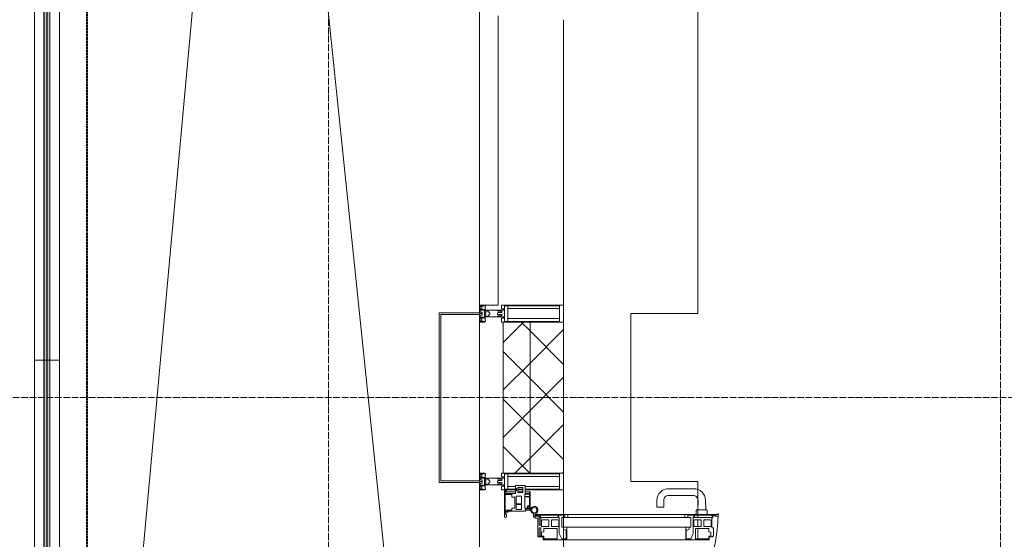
# Model space of a CAD drawing. Header units: millimetres. Extents: x 5617 to 132318, y 7718 to 193536.
# Tile 5 of 81: x 27142 to 30072, y 18378 to 19925. Entities that reach past the tile are written whole.
import ezdxf

# ---------------------------------------------------------------- set-up
doc = ezdxf.new("R2010")
doc.units = ezdxf.units.MM
for name, pattern in [('ADSK_Линия сетки', [25, 20, -2.5, 0, -2.5]), ('Линия сетки', [25, 20, -2.5, 0, -2.5]), ('Штрих_3_1_5_', [4.5, 3, -1.5]), ('Штриховая_ш3 п1_5', [4.5, 3, -1.5])]:
    doc.linetypes.add(name, pattern=pattern)
doc.layers.add('_Разделитель помещений_', color=4, linetype='Штриховая_ш3 п1_5', lineweight=40, true_color=0x00ffff)
for name, color, linetype, lineweight in [('Балясины', 7, 'Continuous', 30), ('Двери', 7, 'Continuous', 18), ('Импосты витража', 7, 'Continuous', 18), ('Колонны', 7, 'Continuous', 18), ('Ограждение', 7, 'Continuous', 18), ('Оси', 7, 'Continuous', 9), ('Панели витража', 7, 'Continuous', 18), ('Перекрытия', 7, 'Continuous', 18), ('Поручни', 7, 'Continuous', 18), ('Стены разрез', 7, 'Continuous', 40), ('Стены штриховка', 7, 'Continuous', 40), ('Элементы узлов', 7, 'Continuous', 18)]:
    doc.layers.add(name, color=color, linetype=linetype, lineweight=lineweight)
pattern_1 = [(45, (0, 0), (-70.71068, 70.71068), []), (135, (0, 0), (-70.71068, -70.71068), [])]

# ---------------------------------------------------------------- blocks, each defined once
blk = doc.blocks.new('135_SLK_K4_AR_rvt-1-МКСС_К4_L13_45_000_')
at = {"layer": '_Разделитель помещений_', "color": 131, "linetype": 'Штрих_3_1_5_', "true_color": 0xaaffff}
for q in [(94432.5, 23882.5), (94432.5, 23850)]:
    blk.add_line((94432.5, 15682.5), q, dxfattribs=at)
at = {"layer": 'Перекрытия', "color": 253, "true_color": 0xaaaaaa}
for p, q in [((96249.8, 20325), (96249.8, 19050)), ((96249.8, 19050), (96049.8, 19050)), ((96049.8, 19050), (96049.8, 18550)), ((96049.8, 18550), (96249.8, 18550)), ((96249.8, 18550), (96249.8, 18452.5)), ((96249.8, 18450.4), (96249.8, 18443.4)), ((96249.8, 18436.4), (96249.8, 18416.5)), ((96249.8, 18410.1), (96249.8, 18379.4))]:
    blk.add_line(p, q, dxfattribs=at)
blk = doc.blocks.new('Ограждение - 18Lx18W-7431883-МКСС_К4_L13_45_000_')
at = {"layer": 'Балясины', "color": 253, "lineweight": 5, "true_color": 0xaaaaaa}
for p, q in [((9, 9), (-9, 9)), ((-9, 9), (-9, -9)), ((9, -9), (9, 9)), ((-9, -9), (9, -9))]:
    blk.add_line(p, q, dxfattribs=at)
blk = doc.blocks.new('Ограждение - Ограждение-5832298-МКСС_К4_L13_45_000_')
at = {"layer": 'Ограждение', "lineweight": 5}
h = blk.add_hatch(color=256, dxfattribs=at)
h.paths.add_polyline_path([(11554, 200), (11562, 200), (11562, 1846.75), (11554, 1846.75), (11554, 381.04)])
h.paths.add_polyline_path([(11554, 1864.75), (11562, 1864.75), (11562, 3511.5), (11554, 3511.5)])
h = blk.add_hatch(color=256, dxfattribs=at)
h.paths.add_polyline_path([(11563, 200), (11571, 200), (11571, 1846.75), (11563, 1846.75), (11563, 381.04)])
h.paths.add_polyline_path([(11563, 1864.75), (11571, 1864.75), (11571, 3511.5), (11563, 3511.5)])
at = {"layer": 'Поручни', "color": 253, "lineweight": 5, "true_color": 0xaaaaaa}
for p, q in [((11525, 200), (11525, 3511.5)), ((11525, 3511.5), (11553.5, 3511.5)), ((11553.5, 1864.75), (11553.5, 3511.5)), ((11562, 3511.5), (11554, 3511.5)), ((11554, 3511.5), (11554, 1864.75)), ((11562, 1864.75), (11562, 3511.5)), ((11562, 3511.5), (11563, 3511.5)), ((11571, 3511.5), (11563, 3511.5)), ((11563, 3511.5), (11563, 1864.75)), ((11571, 1864.75), (11571, 3511.5)), ((11571.5, 1864.75), (11571.5, 3511.5)), ((11571.5, 3511.5), (11600, 3511.5)), ((11600, 3511.5), (11600, 200)), ((11553.5, 200), (11553.5, 1846.75)), ((11554, 1846.75), (11554, 200)), ((11562, 200), (11562, 1846.75)), ((11563, 1846.75), (11563, 200)), ((11571, 200), (11571, 1846.75)), ((11571.5, 200), (11571.5, 1846.75)), ((11553.5, 200), (11525, 200)), ((11554, 200), (11562, 200)), ((11563, 200), (11571, 200)), ((11600, 200), (11571.5, 200))]:
    blk.add_line(p, q, dxfattribs=at)
at = {"rotation": 180}
blk.add_blockref('Ограждение - 18Lx18W-7431883-МКСС_К4_L13_45_000_', (11562.5, 1855.75), dxfattribs=at)
blk = doc.blocks.new('Ограждение - Ограждение-5832304-МКСС_К4_L13_45_000_')
at = {"layer": 'Ограждение', "lineweight": 5}
h = blk.add_hatch(color=256, dxfattribs=at)
h.paths.add_polyline_path([(11554, 3511.5), (11562, 3511.5), (11562, 5202.5), (11554, 5202.5), (11554, 3968.7)])
h.paths.add_polyline_path([(11554, 5220.5), (11562, 5220.5), (11562, 6911.5), (11554, 6911.5), (11554, 6360.5)])
h = blk.add_hatch(color=256, dxfattribs=at)
h.paths.add_polyline_path([(11563, 3511.5), (11571, 3511.5), (11571, 5202.5), (11563, 5202.5), (11563, 3968.7)])
h.paths.add_polyline_path([(11563, 5220.5), (11571, 5220.5), (11571, 6911.5), (11563, 6911.5), (11563, 6360.5)])
at = {"layer": 'Поручни', "color": 253, "lineweight": 5, "true_color": 0xaaaaaa}
for p, q in [((11525, 3511.5), (11525, 6911.5)), ((11525, 6911.5), (11553.5, 6911.5)), ((11553.5, 5220.5), (11553.5, 6911.5)), ((11562, 6911.5), (11554, 6911.5)), ((11554, 6911.5), (11554, 5220.5)), ((11562, 5220.5), (11562, 6911.5)), ((11562, 6911.5), (11563, 6911.5)), ((11571, 6911.5), (11563, 6911.5)), ((11563, 6911.5), (11563, 5220.5)), ((11571, 5220.5), (11571, 6911.5)), ((11571.5, 5220.5), (11571.5, 6911.5)), ((11571.5, 6911.5), (11600, 6911.5)), ((11600, 6911.5), (11600, 3511.5)), ((11553.5, 3511.5), (11553.5, 5202.5)), ((11554, 5202.5), (11554, 3511.5)), ((11562, 3511.5), (11562, 5202.5)), ((11563, 5202.5), (11563, 3511.5)), ((11571, 3511.5), (11571, 5202.5)), ((11571.5, 3511.5), (11571.5, 5202.5)), ((11553.5, 3511.5), (11525, 3511.5)), ((11554, 3511.5), (11562, 3511.5)), ((11563, 3511.5), (11562, 3511.5)), ((11563, 3511.5), (11571, 3511.5)), ((11600, 3511.5), (11571.5, 3511.5))]:
    blk.add_line(p, q, dxfattribs=at)
at = {"rotation": 180}
blk.add_blockref('Ограждение - 18Lx18W-7431883-МКСС_К4_L13_45_000_', (11562.5, 5211.5), dxfattribs=at)
blk = doc.blocks.new('A_SLK_PAN_Type1 - Прямой тип панели-6537306-МКСС_К4_L13_45_000_')
at = {"layer": 'Колонны', "lineweight": 5}
for p, q in [((-252.5, 120), (252.5, 120)), ((-252.5, 0), (-252.5, 120)), ((252.5, 120), (252.5, 0)), ((-247.5, 115), (-247.5, 0)), ((247.5, 115), (-247.5, 115)), ((247.5, 0), (247.5, 115)), ((-247.5, 0), (-252.5, 0)), ((252.5, 0), (247.5, 0))]:
    blk.add_line(p, q, dxfattribs=at)
blk = doc.blocks.new('A_PAN_ALU_Door_Double - EXT_1_Double_EQ п-6_1-7495971-МКСС_К4_L13_45_000_')
at = {"layer": 'Двери', "color": 253, "lineweight": 5, "true_color": 0xaaaaaa}
for p, q in [((-535, 610.6), (-535, 710.1)), ((-535, 710.1), (-529.9, 710.1)), ((-535, 610.6), (-535, 710.1)), ((-535, 710.1), (-529.9, 710.1)), ((-529.9, 710.1), (-529.9, 700.2)), ((-529.9, 710.1), (-529.9, 700.2)), ((535, 710.1), (529.9, 710.1)), ((529.9, 710.1), (529.9, 700.2)), ((535, 710.1), (529.9, 710.1)), ((529.9, 710.1), (529.9, 700.2)), ((535, 610.6), (535, 710.1)), ((535, 610.6), (535, 710.1)), ((-532.9, 701.5), (-532.9, 693.6)), ((-531, 701.5), (-532.9, 701.5)), ((-532.9, 701.5), (-532.9, 693.6)), ((-531, 701.5), (-532.9, 701.5)), ((-532.9, 693.6), (-524.2, 693.6)), ((-532.9, 693.6), (-524.2, 693.6)), ((-532.9, 691.9), (-532.9, 639.4)), ((-525.9, 691.9), (-532.9, 691.9)), ((-532.9, 691.9), (-532.9, 639.4)), ((-525.9, 691.9), (-532.9, 691.9)), ((-531, 700.2), (-531, 701.5)), ((-531, 700.2), (-531, 701.5)), ((-529.9, 700.2), (-531, 700.2)), ((-529.9, 700.2), (-531, 700.2)), ((-525.9, 639.4), (-525.9, 691.9)), ((-525.9, 639.4), (-525.9, 691.9)), ((-524.2, 693.6), (-524.2, 690.6)), ((-524.2, 693.6), (-524.2, 690.6)), ((-524.2, 690.6), (-494.8, 690.6)), ((-524.2, 690.6), (-494.8, 690.6)), ((-517.3, 688.8), (-518.9, 686.1)), ((-517.3, 688.8), (-518.9, 686.1)), ((-518.9, 686.1), (-518.9, 667.1)), ((-518.9, 686.1), (-518.9, 667.1)), ((-499, 688.8), (-517.3, 688.8)), ((-499, 688.8), (-517.3, 688.8)), ((-499, 667.1), (-499, 688.8)), ((-499, 667.1), (-499, 688.8)), ((-494.8, 696.1), (-469.8, 696.1)), ((-494.8, 690.6), (-494.8, 696.1)), ((-494.8, 696.1), (-469.8, 696.1)), ((-494.8, 690.6), (-494.8, 696.1)), ((-482.5, 681.7), (-492.6, 681.7)), ((-482.5, 681.7), (-492.6, 681.7)), ((-492.6, 681.7), (-492.6, 642.2)), ((-492.6, 681.7), (-492.6, 642.2)), ((-482.4, 688.4), (-482.5, 681.7)), ((-482.4, 688.4), (-482.5, 681.7)), ((-470, 688.4), (-482.4, 688.4)), ((-470, 688.4), (-482.4, 688.4)), ((-470, 681.8), (-470, 688.4)), ((-470, 681.8), (-470, 688.4)), ((-461.9, 681.8), (-470, 681.8)), ((-461.9, 681.8), (-470, 681.8)), ((-469.8, 696.1), (-469.8, 693.1)), ((-469.8, 696.1), (-469.8, 693.1)), ((-469.8, 693.1), (-468.4, 693.1)), ((-469.8, 693.1), (-468.4, 693.1)), ((-468.4, 693.1), (-468.4, 683.5)), ((-468.4, 693.1), (-468.4, 683.5)), ((-468.4, 683.5), (-459.5, 683.5)), ((-468.4, 683.5), (-459.5, 683.5)), ((-461.9, 642.2), (-461.9, 681.8)), ((-461.9, 642.2), (-461.9, 681.8)), ((-459.5, 683.5), (-459.5, 613.6)), ((-459.5, 683.5), (-459.5, 613.6)), ((468.4, 683.5), (459.5, 683.5)), ((459.5, 683.5), (459.5, 613.6)), ((468.4, 683.5), (459.5, 683.5)), ((459.5, 683.5), (459.5, 613.6)), ((461.8, 642.2), (461.8, 681.8)), ((461.8, 681.8), (470, 681.8)), ((461.8, 642.2), (461.8, 681.8)), ((461.8, 681.8), (470, 681.8)), ((469.8, 693.1), (468.4, 693.1)), ((468.4, 693.1), (468.4, 683.5)), ((469.8, 693.1), (468.4, 693.1)), ((468.4, 693.1), (468.4, 683.5)), ((494.8, 696.1), (469.8, 696.1)), ((469.8, 696.1), (469.8, 693.1)), ((494.8, 696.1), (469.8, 696.1)), ((469.8, 696.1), (469.8, 693.1)), ((470, 681.8), (470, 688.4)), ((470, 688.4), (482.4, 688.4)), ((470, 681.8), (470, 688.4)), ((470, 688.4), (482.4, 688.4)), ((482.4, 688.4), (482.5, 681.7)), ((482.4, 688.4), (482.5, 681.7)), ((482.5, 681.7), (492.6, 681.7)), ((482.5, 681.7), (492.6, 681.7)), ((492.6, 681.7), (492.6, 642.2)), ((492.6, 681.7), (492.6, 642.2)), ((494.8, 690.6), (494.8, 696.1)), ((494.8, 690.6), (494.8, 696.1)), ((524.2, 690.6), (494.8, 690.6)), ((524.2, 690.6), (494.8, 690.6)), ((499, 667.1), (499, 688.8)), ((499, 688.8), (517.3, 688.8)), ((499, 667.1), (499, 688.8)), ((499, 688.8), (517.3, 688.8)), ((517.3, 688.8), (518.9, 686.1)), ((517.3, 688.8), (518.9, 686.1)), ((518.9, 686.1), (518.9, 667.1)), ((518.9, 686.1), (518.9, 667.1)), ((532.9, 693.6), (524.2, 693.6)), ((524.2, 693.6), (524.2, 690.6)), ((532.9, 693.6), (524.2, 693.6)), ((524.2, 693.6), (524.2, 690.6)), ((525.9, 639.4), (525.9, 691.9)), ((525.9, 691.9), (532.9, 691.9)), ((525.9, 639.4), (525.9, 691.9)), ((525.9, 691.9), (532.9, 691.9)), ((529.9, 700.2), (531, 700.2)), ((529.9, 700.2), (531, 700.2)), ((531, 700.2), (531, 701.5)), ((531, 701.5), (532.9, 701.5)), ((531, 700.2), (531, 701.5)), ((531, 701.5), (532.9, 701.5)), ((532.9, 701.5), (532.9, 693.6)), ((532.9, 701.5), (532.9, 693.6)), ((532.9, 691.9), (532.9, 639.4)), ((532.9, 691.9), (532.9, 639.4)), ((-518.9, 667.1), (-499, 667.1)), ((-518.9, 667.1), (-499, 667.1)), ((-518.9, 659.2), (-518.9, 640.2)), ((-499, 659.2), (-518.9, 659.2)), ((-518.9, 659.2), (-518.9, 640.2)), ((-499, 659.2), (-518.9, 659.2)), ((-499, 637.5), (-499, 659.2)), ((-499, 637.5), (-499, 659.2)), ((518.9, 667.1), (499, 667.1)), ((518.9, 667.1), (499, 667.1)), ((499, 659.2), (518.9, 659.2)), ((499, 637.5), (499, 659.2)), ((499, 659.2), (518.9, 659.2)), ((499, 637.5), (499, 659.2)), ((518.9, 659.2), (518.9, 640.2)), ((518.9, 659.2), (518.9, 640.2)), ((-535, 244.2), (-535, 628.6)), ((-532.9, 639.4), (-525.9, 639.4)), ((-532.9, 639.4), (-525.9, 639.4)), ((-532.9, 637.7), (-532.9, 619.7)), ((-526.6, 637.7), (-532.9, 637.7)), ((-532.9, 637.7), (-532.9, 619.7)), ((-526.6, 637.7), (-532.9, 637.7)), ((-532.9, 619.7), (-525.9, 619.7)), ((-532.9, 619.7), (-525.9, 619.7)), ((-526.6, 635.7), (-526.6, 637.7)), ((-526.6, 635.7), (-526.6, 637.7)), ((-477.6, 635.7), (-526.6, 635.7)), ((-477.6, 635.7), (-526.6, 635.7)), ((-525.9, 628.6), (-497.2, 628.6)), ((-525.9, 244.2), (-525.9, 628.6)), ((-525.9, 619.7), (-525.9, 610.6)), ((-525.9, 619.7), (-525.9, 610.6)), ((-518.9, 640.2), (-517.3, 637.5)), ((-518.9, 640.2), (-517.3, 637.5)), ((-517.3, 637.5), (-499, 637.5)), ((-517.3, 637.5), (-499, 637.5)), ((-497.2, 628.6), (-497.2, 244.2)), ((-497.2, 623.2), (-490.6, 623.2)), ((-497.2, 613.6), (-497.2, 623.2)), ((-497.2, 623.2), (-490.6, 623.2)), ((-497.2, 613.6), (-497.2, 623.2)), ((-492.6, 642.2), (-461.9, 642.2)), ((-492.6, 642.2), (-461.9, 642.2)), ((-490.6, 623.2), (-488.3, 617.1)), ((-490.6, 623.2), (-488.3, 617.1)), ((-488.3, 617.1), (-488.3, 615.1)), ((-488.3, 617.1), (-488.3, 615.1)), ((-461.8, 628.1), (-477.6, 635.7)), ((-461.8, 628.1), (-477.6, 635.7)), ((-461.8, 615.1), (-461.8, 628.1)), ((-461.8, 615.1), (-461.8, 628.1)), ((461.8, 628.1), (477.6, 635.7)), ((461.8, 628.1), (477.6, 635.7)), ((461.8, 615.1), (461.8, 628.1)), ((461.8, 615.1), (461.8, 628.1)), ((492.6, 642.2), (461.8, 642.2)), ((492.6, 642.2), (461.8, 642.2)), ((477.6, 635.7), (526.6, 635.7)), ((477.6, 635.7), (526.6, 635.7)), ((490.6, 623.2), (488.3, 617.1)), ((490.6, 623.2), (488.3, 617.1)), ((488.3, 617.1), (488.3, 615.1)), ((488.3, 617.1), (488.3, 615.1)), ((497.2, 623.2), (490.6, 623.2)), ((497.2, 623.2), (490.6, 623.2)), ((497.2, 628.6), (497.2, 244.2)), ((525.9, 628.6), (497.2, 628.6)), ((497.2, 613.6), (497.2, 623.2)), ((497.2, 613.6), (497.2, 623.2)), ((517.3, 637.5), (499, 637.5)), ((517.3, 637.5), (499, 637.5)), ((518.9, 640.2), (517.3, 637.5)), ((518.9, 640.2), (517.3, 637.5)), ((532.9, 639.4), (525.9, 639.4)), ((532.9, 639.4), (525.9, 639.4)), ((525.9, 244.2), (525.9, 628.6)), ((532.9, 619.7), (525.9, 619.7)), ((525.9, 619.7), (525.9, 610.6)), ((532.9, 619.7), (525.9, 619.7)), ((525.9, 619.7), (525.9, 610.6)), ((526.6, 635.7), (526.6, 637.7)), ((526.6, 637.7), (532.9, 637.7)), ((526.6, 635.7), (526.6, 637.7)), ((526.6, 637.7), (532.9, 637.7)), ((532.9, 637.7), (532.9, 619.7)), ((532.9, 637.7), (532.9, 619.7)), ((535, 244.2), (535, 628.6)), ((-525.9, 610.6), (-535, 610.6)), ((-525.9, 610.6), (-535, 610.6)), ((-459.5, 613.6), (-497.2, 613.6)), ((-459.5, 613.6), (-497.2, 613.6)), ((-488.3, 615.1), (-461.8, 615.1)), ((-488.3, 615.1), (-461.8, 615.1)), ((-459.5, 613.6), (-459.5, 259.2)), ((459.5, 613.6), (497.2, 613.6)), ((459.5, 613.6), (497.2, 613.6)), ((459.5, 613.6), (459.5, 259.2)), ((488.3, 615.1), (461.8, 615.1)), ((488.3, 615.1), (461.8, 615.1)), ((525.9, 610.6), (535, 610.6)), ((525.9, 610.6), (535, 610.6)), ((-535, 262.2), (-525.9, 262.2)), ((-535, 164.2), (-535, 262.2)), ((-532.9, 253.1), (-532.9, 235.1)), ((-525.9, 253.1), (-532.9, 253.1)), ((-532.9, 235.1), (-526.6, 235.1)), ((-526.6, 237), (-477.6, 237)), ((-526.6, 235.1), (-526.6, 237)), ((-525.9, 262.2), (-525.9, 253.1)), ((-525.9, 244.2), (-497.2, 244.2)), ((-517.3, 235.3), (-518.9, 232.6)), ((-499, 235.3), (-517.3, 235.3)), ((-499, 213.6), (-499, 235.3)), ((-497.2, 259.2), (-459.5, 259.2)), ((-497.2, 249.6), (-497.2, 259.2)), ((-490.6, 249.6), (-497.2, 249.6)), ((-488.3, 255.7), (-490.6, 249.6)), ((-488.3, 257.7), (-488.3, 255.7)), ((-461.8, 257.7), (-488.3, 257.7)), ((-477.6, 237), (-461.8, 244.7)), ((-461.8, 244.7), (-461.8, 257.7)), ((-459.5, 259.2), (-459.5, 189.3)), ((497.2, 259.2), (459.5, 259.2)), ((459.5, 259.2), (459.5, 189.3)), ((461.8, 244.7), (461.8, 257.7)), ((461.8, 257.7), (488.3, 257.7)), ((477.6, 237), (461.8, 244.7)), ((526.6, 237), (477.6, 237)), ((488.3, 257.7), (488.3, 255.7)), ((488.3, 255.7), (490.6, 249.6)), ((490.6, 249.6), (497.2, 249.6)), ((497.2, 249.6), (497.2, 259.2)), ((525.9, 244.2), (497.2, 244.2)), ((499, 213.6), (499, 235.3)), ((499, 235.3), (517.3, 235.3)), ((517.3, 235.3), (518.9, 232.6)), ((535, 262.2), (525.9, 262.2)), ((525.9, 262.2), (525.9, 253.1)), ((525.9, 253.1), (532.9, 253.1)), ((526.6, 235.1), (526.6, 237)), ((532.9, 235.1), (526.6, 235.1)), ((532.9, 253.1), (532.9, 235.1)), ((535, 164.2), (535, 262.2)), ((-532.9, 233.4), (-532.9, 180.9)), ((-525.9, 233.4), (-532.9, 233.4)), ((-525.9, 180.9), (-525.9, 233.4)), ((-518.9, 232.6), (-518.9, 213.6)), ((-518.9, 213.6), (-499, 213.6)), ((-518.9, 205.7), (-518.9, 186.7)), ((-499, 205.7), (-518.9, 205.7)), ((-499, 184), (-499, 205.7)), ((-492.6, 230.6), (-492.6, 191)), ((-461.9, 230.6), (-492.6, 230.6)), ((-461.9, 191), (-461.9, 230.6)), ((461.8, 191), (461.8, 230.6)), ((461.8, 230.6), (492.6, 230.6)), ((492.6, 230.6), (492.6, 191)), ((518.9, 213.6), (499, 213.6)), ((499, 205.7), (518.9, 205.7)), ((499, 184), (499, 205.7)), ((518.9, 232.6), (518.9, 213.6)), ((518.9, 205.7), (518.9, 186.7)), ((525.9, 233.4), (532.9, 233.4)), ((525.9, 180.9), (525.9, 233.4)), ((532.9, 233.4), (532.9, 180.9)), ((-532.9, 180.9), (-525.9, 180.9)), ((-532.9, 179.2), (-532.9, 164.2)), ((-524.2, 179.2), (-532.9, 179.2)), ((-526.8, 177.5), (-502.6, 177.5)), ((-524.2, 182.2), (-524.2, 179.2)), ((-502.6, 182.2), (-524.2, 182.2)), ((-518.9, 186.7), (-517.3, 184)), ((-517.3, 184), (-499, 184)), ((-502.6, 177.5), (-502.6, 182.2)), ((-494.8, 182.2), (-494.8, 176.7)), ((-469.8, 182.2), (-494.8, 182.2)), ((-494.8, 176.7), (-469.8, 176.7)), ((-492.6, 191), (-482.5, 191)), ((-482.5, 191), (-482.4, 184.4)), ((-482.4, 184.4), (-470, 184.4)), ((-470, 191), (-461.9, 191)), ((-470, 184.4), (-470, 191)), ((-469.8, 176.7), (-469.8, 182.2)), ((-468.4, 189.3), (-468.4, 173.3)), ((-459.5, 189.3), (-468.4, 189.3)), ((459.5, 189.3), (468.4, 189.3)), ((470, 191), (461.8, 191)), ((468.4, 189.3), (468.4, 173.3)), ((469.8, 182.2), (494.8, 182.2)), ((469.8, 176.7), (469.8, 182.2)), ((494.8, 176.7), (469.8, 176.7)), ((470, 184.4), (470, 191)), ((482.4, 184.4), (470, 184.4)), ((482.5, 191), (482.4, 184.4)), ((492.6, 191), (482.5, 191)), ((494.8, 182.2), (494.8, 176.7)), ((517.3, 184), (499, 184)), ((502.6, 177.5), (502.6, 182.2)), ((502.6, 182.2), (524.2, 182.2)), ((526.8, 177.5), (502.6, 177.5)), ((518.9, 186.7), (517.3, 184)), ((524.2, 182.2), (524.2, 179.2)), ((524.2, 179.2), (532.9, 179.2)), ((532.9, 180.9), (525.9, 180.9)), ((532.9, 179.2), (532.9, 164.2)), ((-526.4, 160.7), (-536.6, 160.7)), ((-532.9, 164.2), (-529.9, 164.2)), ((-529.9, 164.2), (-529.9, 174.5)), ((-526.4, 165.6), (-526.4, 160.7)), ((-523.7, 165.6), (-526.4, 165.6)), ((-523.7, 173.3), (-523.7, 165.6)), ((-468.4, 173.3), (-523.7, 173.3)), ((468.4, 173.3), (523.7, 173.3)), ((523.7, 173.3), (523.7, 165.6)), ((523.7, 165.6), (526.4, 165.6)), ((526.4, 165.6), (526.4, 160.7)), ((526.4, 160.7), (536.6, 160.7)), ((529.9, 164.2), (529.9, 174.5)), ((532.9, 164.2), (529.9, 164.2))]:
    blk.add_line(p, q, dxfattribs=at)
at = {"layer": 'Двери', "lineweight": 5}
for p, q in [((-548.9, 674.8), (-548.9, 647.2)), ((-534.9, 677.3), (-546.4, 677.3)), ((534.9, 677.3), (546.4, 677.3)), ((548.9, 674.8), (548.9, 647.2)), ((-548.9, 672.9), (-577.7, 671.9)), ((-575.8, 650), (-548.9, 649)), ((-546.4, 644.8), (-534.9, 644.8)), ((546.4, 644.8), (534.9, 644.8)), ((548.9, 672.9), (577.7, 671.9)), ((575.8, 650), (548.9, 649)), ((-611.4, 636.9), (-611.4, 562.8)), ((-591.4, 562.8), (-591.4, 635)), ((591.4, 562.8), (591.4, 635)), ((611.4, 636.9), (611.4, 562.8)), ((-556.4, 547.8), (-576.4, 547.8)), ((-576.4, 527.8), (-556.4, 527.8)), ((-556.4, 527.8), (-556.4, 547.8)), ((556.4, 527.8), (556.4, 547.8)), ((556.4, 547.8), (576.3, 547.8)), ((576.3, 527.8), (556.4, 527.8))]:
    blk.add_line(p, q, dxfattribs=at)
at = {"layer": 'Двери', "color": 254, "lineweight": 5, "true_color": 0xd4d4d4}
for centre, start, end in [((-547.5, 162.6), 359.2653, 89.0204), ((547.5, 162.6), 90.9796, 180.7347)]:
    blk.add_arc(centre, 547.5, start, end, dxfattribs=at)
at = {"layer": 'Двери', "lineweight": 5}
for centre, radius, start, end in [((-546.4, 674.8), 2.5, 90, 180), ((546.4, 674.8), 2.5, 360, 90), ((-576.4, 636.9), 35, 92.1945, 180), ((-576.4, 635), 15, 87.8056, 180), ((-546.4, 647.2), 2.5, 180, 270), ((546.4, 647.2), 2.5, 270, 360), ((576.3, 635), 15, 0, 92.1944), ((576.3, 636.9), 35, 360, 87.8055), ((-576.4, 562.8), 35, 180, 270), ((-576.4, 562.8), 15, 180, 270), ((576.3, 562.8), 35, 270, 360), ((576.3, 562.8), 15, 270, 360)]:
    blk.add_arc(centre, radius, start, end, dxfattribs=at)
at = {"layer": 'Двери', "color": 253, "lineweight": 5, "true_color": 0xaaaaaa}
for centre, radius, start, end in [((-526.8, 174.5), 3, 90, 180), ((526.8, 174.5), 3, 360, 90), ((-547.5, 162.7), 11, 16.047, 350.0284), ((-547.5, 162.6), 8, 90, 270), ((-547.5, 162.6), 8, 270, 90), ((-535, 166.3), 2.03, 196.0721, 270), ((535, 166.3), 2.03, 270, 343.9279), ((547.5, 162.7), 11, 189.9716, 163.953), ((547.5, 162.6), 8, 90, 270), ((547.5, 162.6), 8, 270, 90)]:
    blk.add_arc(centre, radius, start, end, dxfattribs=at)
at = {"layer": 'Панели витража', "color": 253, "lineweight": 5, "true_color": 0xaaaaaa}
for p, q in [((-551.5, 150), (-602.5, 150)), ((-602.5, 150), (-602.5, 148.5)), ((-602.5, 148.5), (-597.1, 148.5)), ((-602.5, 148.5), (-602.5, 135.1)), ((-597.1, 148.5), (-597.1, 135.1)), ((-595.5, 134.5), (-595.5, 148.2)), ((-595.5, 148.2), (-588.5, 148.2)), ((-588.5, 148.2), (-588.5, 134.5)), ((-587.1, 134.2), (-587.1, 148.4)), ((-587.1, 148.4), (-560.1, 148.4)), ((-560.1, 148.4), (-560.1, 142.8)), ((-558.8, 148.7), (-552.8, 148.7)), ((-558.8, 144.4), (-558.8, 148.7)), ((-552.8, 148.7), (-552.8, 144.4)), ((-551.5, 136.5), (-551.5, 150)), ((-547.5, 150), (-551.5, 150)), ((-547.5, 136.5), (-547.5, 150)), ((547.5, 150), (547.5, 136.5)), ((551.5, 150), (547.5, 150)), ((602.5, 150), (551.5, 150)), ((551.5, 150), (551.5, 136.5)), ((552.8, 144.4), (552.8, 148.7)), ((552.8, 148.7), (558.8, 148.7)), ((558.8, 148.7), (558.8, 144.4)), ((560.1, 142.8), (560.1, 148.4)), ((560.1, 148.4), (587.1, 148.4)), ((587.1, 148.4), (587.1, 134.2)), ((588.5, 148.2), (595.5, 148.2)), ((588.5, 134.5), (588.5, 148.2)), ((595.5, 148.2), (595.5, 134.5)), ((597.1, 135.1), (597.1, 148.5)), ((597.1, 148.5), (602.5, 148.5)), ((602.5, 148.5), (602.5, 150)), ((602.5, 135.1), (602.5, 148.5)), ((-597.1, 135.1), (-620.5, 135.1)), ((-620.5, 135.1), (-620.5, 106.6)), ((-615.4, 113.4), (-615.4, 128.4)), ((-615.4, 128.4), (-600.4, 128.4)), ((-602.5, 128.4), (-602.5, 113.4)), ((-600.4, 128.4), (-600.4, 113.4)), ((-588.5, 134.5), (-595.5, 134.5)), ((-589.1, 108.8), (-589.1, 125)), ((-589.1, 125), (-566.4, 125)), ((-553.1, 134.2), (-587.1, 134.2)), ((-566.4, 125), (-566.4, 108.8)), ((-564.2, 108.8), (-564.2, 125)), ((-564.2, 125), (-549.9, 125)), ((-560.1, 142.8), (-553.1, 142.8)), ((-552.8, 144.4), (-558.8, 144.4)), ((-553.1, 142.8), (-553.1, 134.2)), ((-544.5, 136.5), (-551.5, 136.5)), ((-549.9, 125), (-549.9, 108.8)), ((-544.5, 84.8), (-544.5, 136.5)), ((551.5, 136.5), (544.5, 136.5)), ((544.5, 136.5), (544.5, 84.8)), ((549.9, 125), (564.2, 125)), ((549.9, 108.8), (549.9, 125)), ((558.8, 144.4), (552.8, 144.4)), ((553.1, 134.2), (553.1, 142.8)), ((553.1, 142.8), (560.1, 142.8)), ((587.1, 134.2), (553.1, 134.2)), ((564.2, 125), (564.2, 108.8)), ((566.4, 125), (589.1, 125)), ((566.4, 108.8), (566.4, 125)), ((595.5, 134.5), (588.5, 134.5)), ((589.1, 125), (589.1, 108.8)), ((620.5, 135.1), (597.1, 135.1)), ((600.4, 128.4), (615.4, 128.4)), ((600.4, 113.4), (600.4, 128.4)), ((602.5, 113.4), (602.5, 128.4)), ((615.4, 128.4), (615.4, 113.4)), ((620.5, 106.6), (620.5, 135.1)), ((-620.5, 106.6), (-611.5, 106.6)), ((-600.4, 113.4), (-615.4, 113.4)), ((-611.5, 106.6), (-611.5, 110.1)), ((-611.5, 110.1), (-604.5, 110.1)), ((-604.5, 110.1), (-604.5, 106.6)), ((-604.5, 106.6), (-597.5, 106.6)), ((-602.5, 106.6), (-602.5, 76.7)), ((-597.5, 106.6), (-597.5, 76.7)), ((-593.7, 76.3), (-593.7, 95.5)), ((-593.7, 95.5), (-586.5, 95.5)), ((-566.4, 108.8), (-589.1, 108.8)), ((-586.5, 95.5), (-586.5, 105)), ((-586.5, 105), (-553.3, 105)), ((-549.9, 108.8), (-564.2, 108.8)), ((-553.3, 105), (-553.3, 95.5)), ((-553.3, 95.5), (-547, 95.5)), ((-547.5, 76.2), (-547.5, 95.5)), ((-547, 95.5), (-547, 89)), ((-547, 89), (-546.2, 88.2)), ((-546.2, 88.2), (-546.2, 83.1)), ((546.2, 88.2), (547, 89)), ((546.2, 83.1), (546.2, 88.2)), ((547, 89), (547, 95.5)), ((547, 95.5), (553.3, 95.5)), ((547.5, 95.5), (547.5, 76.2)), ((564.2, 108.8), (549.9, 108.8)), ((553.3, 95.5), (553.3, 105)), ((553.3, 105), (586.5, 105)), ((589.1, 108.8), (566.4, 108.8)), ((586.5, 105), (586.5, 95.5)), ((586.5, 95.5), (593.7, 95.5)), ((593.7, 95.5), (593.7, 76.3)), ((597.5, 76.7), (597.5, 106.6)), ((597.5, 106.6), (604.5, 106.6)), ((615.4, 113.4), (600.4, 113.4)), ((602.5, 76.7), (602.5, 106.6)), ((604.5, 106.6), (604.5, 110.1)), ((604.5, 110.1), (611.5, 110.1)), ((611.5, 110.1), (611.5, 106.6)), ((611.5, 106.6), (620.5, 106.6)), ((-604, 79.5), (-605.5, 79.5)), ((-605.5, 79.5), (-605.5, 74.5)), ((-605.5, 74.5), (-526.5, 74.5)), ((-604, 76.7), (-604, 79.5)), ((-597.5, 76.7), (-604, 76.7)), ((-543.2, 76.3), (-593.7, 76.3)), ((-546.2, 83.1), (-543.2, 83.1)), ((-541.5, 84.8), (-544.5, 84.8)), ((-543.2, 83.1), (-543.2, 76.3)), ((-541.5, 76.5), (-541.5, 84.8)), ((-535.1, 76.5), (-541.5, 76.5)), ((-526.5, 79.5), (-535.1, 79.5)), ((-535.1, 79.5), (-535.1, 76.5)), ((-526.5, 74.5), (-526.5, 79.5)), ((535.1, 79.5), (526.5, 79.5)), ((526.5, 79.5), (526.5, 74.5)), ((526.5, 74.5), (605.5, 74.5)), ((535.1, 76.5), (535.1, 79.5)), ((541.5, 76.5), (535.1, 76.5)), ((544.5, 84.8), (541.5, 84.8)), ((541.5, 84.8), (541.5, 76.5)), ((543.2, 76.3), (543.2, 83.1)), ((543.2, 83.1), (546.2, 83.1)), ((593.7, 76.3), (543.2, 76.3)), ((604, 76.7), (597.5, 76.7)), ((605.5, 79.5), (604, 79.5)), ((604, 79.5), (604, 76.7)), ((605.5, 74.5), (605.5, 79.5))]:
    blk.add_line(p, q, dxfattribs=at)
blk = doc.blocks.new('Rectangular Mullion - R_StandardFrame_50Wx250H-5814808-МКСС_К4_L13_45_000_')
at = {"layer": 'Импосты витража', "color": 253, "lineweight": 5, "true_color": 0xaaaaaa}
for p, q in [((95600, 21952.5), (95600, 22447.5)), ((95850, 22425), (95850, 22450)), ((95850, 21950), (95850, 21975))]:
    blk.add_line(p, q, dxfattribs=at)
blk = doc.blocks.new('Rectangular Mullion - 50Wx250H-2623690-МКСС_К4_L13_45_000_')
at = {"layer": 'Элементы узлов', "color": 253, "lineweight": 5, "true_color": 0xaaaaaa}
for p, q in [((-25, 65.2), (-25, 250)), ((-25, 250), (0, 250)), ((-23, 237.3), (0, 237.3)), ((-23, 237.3), (-23, 73.6)), ((-14.9, 84), (-14.9, 237.3)), ((25, 250), (0, 250)), ((23, 237.3), (0, 237.3)), ((14.9, 84), (14.9, 237.3)), ((23, 237.3), (23, 73.6)), ((25, 65.2), (25, 250)), ((-14, 65.2), (-25, 65.2)), ((0, 84), (-23, 84)), ((-0.5, 73.6), (-23, 73.6)), ((-14, 71.3), (-14, 65.2)), ((-10, 71.3), (-14, 71.3)), ((-10, 53), (-10, 71.3)), ((-7, 65.2), (-5.9, 67.3)), ((-7, 65.2), (-7, 54.7)), ((-4.1, 67.3), (-5.9, 67.3)), ((-4.1, 67.3), (-2.9, 65.1)), ((-2.9, 65.1), (-2.9, 54.6)), ((0, 84), (23, 84)), ((0.5, 73.6), (23, 73.6)), ((4.1, 67.3), (2.9, 65.1)), ((2.9, 65.1), (2.9, 54.6)), ((4.1, 67.3), (5.9, 67.3)), ((7, 65.2), (5.9, 67.3)), ((7, 65.2), (7, 54.7)), ((10, 71.3), (14, 71.3)), ((10, 53), (10, 71.3)), ((14, 71.3), (14, 65.2)), ((14, 65.2), (25, 65.2)), ((-8.7, 53), (-10, 53)), ((-10, 53), (-10, 17)), ((-8.7, 53), (-7, 54.7)), ((-8.5, 23), (-1.5, 30)), ((-1.3, 53), (-2.9, 54.6)), ((-1.5, 30), (0, 30)), ((0, 53), (-1.3, 53)), ((0, 53), (1.3, 53)), ((1.5, 30), (0, 30)), ((1.3, 53), (2.9, 54.6)), ((8.5, 23), (1.5, 30)), ((8.7, 53), (7, 54.7)), ((8.7, 53), (10, 53)), ((10, 53), (10, 17)), ((-23.8, 14.6), (-25, 14.2)), ((-25, 0), (-25, 14.2)), ((-22.3, 17), (-23.8, 17)), ((-23.8, 17), (-23.8, 14.6)), ((-22.5, 10.6), (-23.8, 14.6)), ((-22.5, 10.6), (-23.7, 9.9)), ((-23.7, 1.3), (-23.7, 9.9)), ((-23.7, 1.3), (-11.8, 1.3)), ((-23.2, 10.2), (-22.5, 8)), ((-22.5, 8), (-22.5, 4.5)), ((-21.3, 4.5), (-22.5, 4.5)), ((-22.3, 17), (-22.3, 16)), ((-22.3, 16), (-21.3, 16)), ((-19, 17.6), (-21.3, 16)), ((-21.3, 4.5), (-21.3, 6.5)), ((-21.3, 6.5), (-14.2, 6.5)), ((-18.4, 16.6), (-19, 17.6)), ((-7.4, 16.6), (-18.4, 16.6)), ((-14.2, 6.5), (-14.2, 4.5)), ((-13.2, 4.5), (-14.2, 4.5)), ((-13.2, 4.5), (-12.2, 7.2)), ((-12.7, 7.6), (-11.3, 11.4)), ((-12.7, 7.6), (-11.8, 6.9)), ((-12.2, 9), (-12.2, 14.8)), ((-12.2, 14.8), (0, 14.8)), ((-11.8, 1.3), (-11.8, 6.9)), ((-10.5, 11.2), (-11.3, 11.4)), ((-10.5, 1.5), (-10.5, 11.2)), ((-4.8, 1.5), (-10.5, 1.5)), ((-10, 17), (-7.5, 17)), ((-8.5, 18.5), (-8.5, 23)), ((-7.5, 18.5), (-8.5, 18.5)), ((-7.5, 17), (-7.5, 18.5)), ((-7.4, 18), (-7.4, 16.6)), ((-2.6, 18), (-7.4, 18)), ((0, 8), (-4.8, 8)), ((-4.8, 1.5), (-4.8, 8)), ((-2.6, 18), (-2.6, 16.8)), ((-2.6, 16.8), (0, 16.8)), ((2.6, 16.8), (0, 16.8)), ((0, 14.8), (0, 16.8)), ((0, 14.8), (0, 16.8)), ((12.2, 14.8), (0, 14.8)), ((0, 0), (0, 8)), ((0, 8), (4.8, 8)), ((0, 0), (0, 8)), ((2.6, 18), (2.6, 16.8)), ((2.6, 18), (7.4, 18)), ((4.8, 1.5), (4.8, 8)), ((4.8, 1.5), (10.5, 1.5)), ((7.4, 18), (7.4, 16.6)), ((7.4, 16.6), (18.4, 16.6)), ((7.5, 18.5), (8.5, 18.5)), ((7.5, 17), (7.5, 18.5)), ((10, 17), (7.5, 17)), ((8.5, 18.5), (8.5, 23)), ((10.5, 11.2), (11.3, 11.4)), ((10.5, 1.5), (10.5, 11.2)), ((12.7, 7.6), (11.3, 11.4)), ((12.7, 7.6), (11.8, 6.9)), ((11.8, 1.3), (11.8, 6.9)), ((23.7, 1.3), (11.8, 1.3)), ((12.2, 9), (12.2, 14.8)), ((13.2, 4.5), (12.2, 7.2)), ((13.2, 4.5), (14.2, 4.5)), ((21.3, 6.5), (14.2, 6.5)), ((14.2, 6.5), (14.2, 4.5)), ((18.4, 16.6), (19, 17.6)), ((19, 17.6), (21.3, 16)), ((22.3, 16), (21.3, 16)), ((21.3, 4.5), (21.3, 6.5)), ((21.3, 4.5), (22.5, 4.5)), ((22.3, 17), (22.3, 16)), ((22.3, 17), (23.8, 17)), ((22.5, 10.6), (23.8, 14.6)), ((22.5, 10.6), (23.7, 9.9)), ((23.2, 10.2), (22.5, 8)), ((22.5, 8), (22.5, 4.5)), ((23.7, 1.3), (23.7, 9.9)), ((23.8, 17), (23.8, 14.6)), ((23.8, 14.6), (25, 14.2)), ((25, 0), (25, 14.2)), ((-25, 0), (0, 0)), ((25, 0), (0, 0))]:
    blk.add_line(p, q, dxfattribs=at)
for centre, start, end in [((-0.5, 73.1), 360, 90), ((0.5, 73.1), 90, 180)]:
    blk.add_arc(centre, 0.5, start, end, dxfattribs=at)
blk = doc.blocks.new('Rectangular Mullion - 50Wx250H-V60-МКСС_К4_L13_45_000_')
at = {"layer": 'Элементы узлов', "color": 253, "lineweight": 5, "true_color": 0xaaaaaa}
for p, q in [((-25, 65.2), (-25, 250)), ((-25, 250), (0, 250)), ((-23, 237.3), (0, 237.3)), ((-23, 237.3), (-23, 73.6)), ((-14.9, 84), (-14.9, 237.3)), ((25, 250), (0, 250)), ((23, 237.3), (0, 237.3)), ((14.9, 135.1), (14.9, 237.3)), ((23, 237.3), (23, 135.1)), ((25, 135.1), (25, 250)), ((23, 128.4), (23, 113.4)), ((25, 113.4), (25, 128.4)), ((14.9, 84), (14.9, 106.6)), ((23, 110.1), (23, 73.6)), ((25, 65.2), (25, 110.1)), ((-14, 65.2), (-25, 65.2)), ((0, 84), (-23, 84)), ((-0.5, 73.6), (-23, 73.6)), ((-14, 71.3), (-14, 65.2)), ((-10, 71.3), (-14, 71.3)), ((-10, 53), (-10, 71.3)), ((-7, 65.2), (-5.9, 67.3)), ((-7, 65.2), (-7, 54.7)), ((-4.1, 67.3), (-5.9, 67.3)), ((-4.1, 67.3), (-2.9, 65.1)), ((-2.9, 65.1), (-2.9, 54.6)), ((0, 84), (23, 84)), ((0.5, 73.6), (23, 73.6)), ((4.1, 67.3), (2.9, 65.1)), ((2.9, 65.1), (2.9, 54.6)), ((4.1, 67.3), (5.9, 67.3)), ((7, 65.2), (5.9, 67.3)), ((7, 65.2), (7, 54.7)), ((10, 71.3), (14, 71.3)), ((10, 53), (10, 71.3)), ((14, 71.3), (14, 65.2)), ((14, 65.2), (25, 65.2)), ((-8.7, 53), (-10, 53)), ((-10, 53), (-10, 17)), ((-8.7, 53), (-7, 54.7)), ((-8.5, 23), (-1.5, 30)), ((-1.3, 53), (-2.9, 54.6)), ((-1.5, 30), (0, 30)), ((0, 53), (-1.3, 53)), ((0, 53), (1.3, 53)), ((1.5, 30), (0, 30)), ((1.3, 53), (2.9, 54.6)), ((8.5, 23), (1.5, 30)), ((8.7, 53), (7, 54.7)), ((8.7, 53), (10, 53)), ((10, 53), (10, 17)), ((-23.8, 14.6), (-25, 14.2)), ((-25, 0), (-25, 14.2)), ((-22.3, 17), (-23.8, 17)), ((-23.8, 17), (-23.8, 14.6)), ((-22.5, 10.6), (-23.8, 14.6)), ((-22.5, 10.6), (-23.7, 9.9)), ((-23.7, 1.3), (-23.7, 9.9)), ((-23.7, 1.3), (-11.8, 1.3)), ((-23.2, 10.2), (-22.5, 8)), ((-22.5, 8), (-22.5, 4.5)), ((-21.3, 4.5), (-22.5, 4.5)), ((-22.3, 17), (-22.3, 16)), ((-22.3, 16), (-21.3, 16)), ((-19, 17.6), (-21.3, 16)), ((-21.3, 4.5), (-21.3, 6.5)), ((-21.3, 6.5), (-14.2, 6.5)), ((-18.4, 16.6), (-19, 17.6)), ((-7.4, 16.6), (-18.4, 16.6)), ((-14.2, 6.5), (-14.2, 4.5)), ((-13.2, 4.5), (-14.2, 4.5)), ((-13.2, 4.5), (-12.2, 7.2)), ((-12.7, 7.6), (-11.3, 11.4)), ((-12.7, 7.6), (-11.8, 6.9)), ((-12.2, 9), (-12.2, 14.8)), ((-12.2, 14.8), (0, 14.8)), ((-11.8, 1.3), (-11.8, 6.9)), ((-10.5, 11.2), (-11.3, 11.4)), ((-10.5, 1.5), (-10.5, 11.2)), ((-4.8, 1.5), (-10.5, 1.5)), ((-10, 17), (-7.5, 17)), ((-8.5, 18.5), (-8.5, 23)), ((-7.5, 18.5), (-8.5, 18.5)), ((-7.5, 17), (-7.5, 18.5)), ((-7.4, 18), (-7.4, 16.6)), ((-2.6, 18), (-7.4, 18)), ((0, 8), (-4.8, 8)), ((-4.8, 1.5), (-4.8, 8)), ((-2.6, 18), (-2.6, 16.8)), ((-2.6, 16.8), (0, 16.8)), ((2.6, 16.8), (0, 16.8)), ((0, 14.8), (0, 16.8)), ((0, 14.8), (0, 16.8)), ((12.2, 14.8), (0, 14.8)), ((0, 0), (0, 8)), ((0, 8), (4.8, 8)), ((0, 0), (0, 8)), ((2.6, 18), (2.6, 16.8)), ((2.6, 18), (7.4, 18)), ((4.8, 1.5), (4.8, 8)), ((4.8, 1.5), (10.5, 1.5)), ((7.4, 18), (7.4, 16.6)), ((7.4, 16.6), (18.4, 16.6)), ((7.5, 18.5), (8.5, 18.5)), ((7.5, 17), (7.5, 18.5)), ((10, 17), (7.5, 17)), ((8.5, 18.5), (8.5, 23)), ((10.5, 11.2), (11.3, 11.4)), ((10.5, 1.5), (10.5, 11.2)), ((12.7, 7.6), (11.3, 11.4)), ((12.7, 7.6), (11.8, 6.9)), ((11.8, 1.3), (11.8, 6.9)), ((23.7, 1.3), (11.8, 1.3)), ((12.2, 9), (12.2, 14.8)), ((13.2, 4.5), (12.2, 7.2)), ((13.2, 4.5), (14.2, 4.5)), ((21.3, 6.5), (14.2, 6.5)), ((14.2, 6.5), (14.2, 4.5)), ((18.4, 16.6), (19, 17.6)), ((19, 17.6), (21.3, 16)), ((22.3, 16), (21.3, 16)), ((21.3, 4.5), (21.3, 6.5)), ((21.3, 4.5), (22.5, 4.5)), ((22.3, 17), (22.3, 16)), ((22.3, 17), (23.8, 17)), ((22.5, 10.6), (23.8, 14.6)), ((22.5, 10.6), (23.7, 9.9)), ((23.2, 10.2), (22.5, 8)), ((22.5, 8), (22.5, 4.5)), ((23.7, 1.3), (23.7, 9.9)), ((23.8, 17), (23.8, 14.6)), ((23.8, 14.6), (25, 14.2)), ((25, 0), (25, 14.2)), ((-25, 0), (0, 0)), ((25, 0), (0, 0))]:
    blk.add_line(p, q, dxfattribs=at)
for centre, start, end in [((-0.5, 73.1), 360, 90), ((0.5, 73.1), 90, 180)]:
    blk.add_arc(centre, 0.5, start, end, dxfattribs=at)
blk = doc.blocks.new('System Panel - A_PAN_Glass-7496905-МКСС_К4_L13_45_000_')
at = {"layer": 'Панели витража', "color": 253, "lineweight": 5, "true_color": 0xaaaaaa}
for p, q in [((-437.5, 55), (-437.5, 0)), ((437.5, 55), (-423.5, 55)), ((437.5, 0), (437.5, 55)), ((-437.5, 0), (437.5, 0))]:
    blk.add_line(p, q, dxfattribs=at)
blk = doc.blocks.new('Rectangular Mullion - R_StandardFrame_50Wx250H-5905824-МКСС_К4_L13_45_000_')
at = {"layer": 'Импосты витража', "color": 253, "lineweight": 5, "true_color": 0xaaaaaa}
for p, q in [((95850, 19050), (95850, 19925)), ((95600, 19052.5), (95600, 19075))]:
    blk.add_line(p, q, dxfattribs=at)
blk = doc.blocks.new('Rectangular Mullion - R_StandardFrame_50Wx250H-5822554-МКСС_К4_L13_45_000_')
at = {"layer": 'Импосты витража', "color": 253, "lineweight": 5, "true_color": 0xaaaaaa}
for p, q in [((95600, 17310), (95600, 18547.5)), ((95850, 18452.5), (95850, 18550)), ((95850, 18414.7), (95850, 18450.4)), ((95850, 18379.3), (95850, 18407.9)), ((95850, 17458), (95850, 18377)), ((95850, 17427.1), (95850, 17455.7)), ((95850, 17384.6), (95850, 17420.3)), ((95850, 17310), (95850, 17382.5)), ((95710.1, 17310), (95600, 17310)), ((95728.4, 17310), (95713.4, 17310)), ((95850, 17310), (95735.1, 17310))]:
    blk.add_line(p, q, dxfattribs=at)
blk = doc.blocks.new('135_SLK_K4_AR_FCD_rvt-1-МКСС_К4_L13_45_000_')
at = {"layer": 'Стены разрез', "lineweight": 5, "true_color": 0xaaaaaa}
h = blk.add_hatch(dxfattribs=at)
h.set_pattern_fill('FP_4', color=253, style=0, pattern_type=2)
h.set_pattern_definition(pattern_1)
h.paths.add_polyline_path([(95670, 18575), (95750, 18575), (95750, 19025), (95670, 19025), (95670, 18770.8)])
h = blk.add_hatch(dxfattribs=at)
h.set_pattern_fill('FP_4', color=253, style=0, pattern_type=2)
h.set_pattern_definition(pattern_1)
h.paths.add_polyline_path([(95850, 18575), (95850, 19025), (95750, 19025), (95750, 18575), (95807.1, 18575)])
at = {"layer": 'Перекрытия', "color": 253, "lineweight": 5, "true_color": 0xaaaaaa}
for p, q in [((94925, 21938.1), (94350, 15602.5)), ((95599.8, 15600), (94943.8, 21941.2)), ((95599.8, 20315), (95599.8, 19052.5)), ((95599.8, 19047.5), (95599.8, 18552.5)), ((95599.8, 18547.5), (95599.8, 17285))]:
    blk.add_line(p, q, dxfattribs=at)
at = {"layer": 'Стены разрез', "color": 253, "lineweight": 9, "true_color": 0xaaaaaa}
for p, q in [((95670, 19025), (95670, 18575)), ((95850, 19025), (95670, 19025)), ((95850, 18575), (95850, 19025)), ((95670, 18575), (95850, 18575))]:
    blk.add_line(p, q, dxfattribs=at)
at = {"layer": 'Стены штриховка', "color": 253, "lineweight": 9, "true_color": 0xaaaaaa}
blk.add_line((95750, 18575), (95750, 19025), dxfattribs=at)
at = {"layer": 'Импосты витража', "color": 253, "lineweight": 5, "true_color": 0xaaaaaa}
for name, p in [('Rectangular Mullion - R_StandardFrame_50Wx250H-5905824-МКСС_К4_L13_45_000_', (0, 0)), ('Rectangular Mullion - R_StandardFrame_50Wx250H-5814808-МКСС_К4_L13_45_000_', (0, -3400)), ('Rectangular Mullion - R_StandardFrame_50Wx250H-5822554-МКСС_К4_L13_45_000_', (0, 0))]:
    blk.add_blockref(name, p, dxfattribs=at)
at = {"layer": 'Импосты витража', "color": 253, "lineweight": 5, "true_color": 0xaaaaaa, "rotation": 270}
for name, p in [('Rectangular Mullion - 50Wx250H-2623690-МКСС_К4_L13_45_000_', (95600, 19050)), ('Rectangular Mullion - 50Wx250H-V60-МКСС_К4_L13_45_000_', (95600, 18550))]:
    blk.add_blockref(name, p, dxfattribs=at)
at = {"layer": 'Колонны', "color": 253, "lineweight": 5, "true_color": 0xaaaaaa, "rotation": 89.99999999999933}
blk.add_blockref('A_SLK_PAN_Type1 - Прямой тип панели-6537306-МКСС_К4_L13_45_000_', (95600, 18800), dxfattribs=at)
at = {"layer": 'Ограждение', "color": 253, "lineweight": 5, "true_color": 0xaaaaaa}
for name in ['Ограждение - Ограждение-5832304-МКСС_К4_L13_45_000_', 'Ограждение - Ограждение-5832298-МКСС_К4_L13_45_000_']:
    blk.add_blockref(name, (82750, 15400), dxfattribs=at)
at = {"layer": 'Панели витража', "color": 253, "lineweight": 5, "true_color": 0xaaaaaa, "rotation": 270}
for name, p in [('System Panel - A_PAN_Glass-7496905-МКСС_К4_L13_45_000_', (95600, 19512.5)), ('A_PAN_ALU_Door_Double - EXT_1_Double_EQ п-6_1-7495971-МКСС_К4_L13_45_000_', (95600, 17917.5))]:
    blk.add_blockref(name, p, dxfattribs=at)

msp = doc.modelspace()

# ---------------------------------------------------------------- linework, layer by layer
at = {"layer": 'Оси', "linetype": 'Линия сетки'}
for p, q in [((28060.8, 12025.7), (28060.8, 33050)), ((30060.8, 12025.7), (30060.8, 33050))]:
    msp.add_line(p, q, dxfattribs=at)
at = {"layer": 'Оси', "linetype": 'ADSK_Линия сетки'}
msp.add_line((69660.8, 18800), (25349.7, 18800), dxfattribs=at)

# ---------------------------------------------------------------- block references
at = {"lineweight": 5}
for name in ['135_SLK_K4_AR_FCD_rvt-1-МКСС_К4_L13_45_000_', '135_SLK_K4_AR_rvt-1-МКСС_К4_L13_45_000_']:
    msp.add_blockref(name, (-67089.2, 0), dxfattribs=at)

doc.saveas('drawing.dxf')
